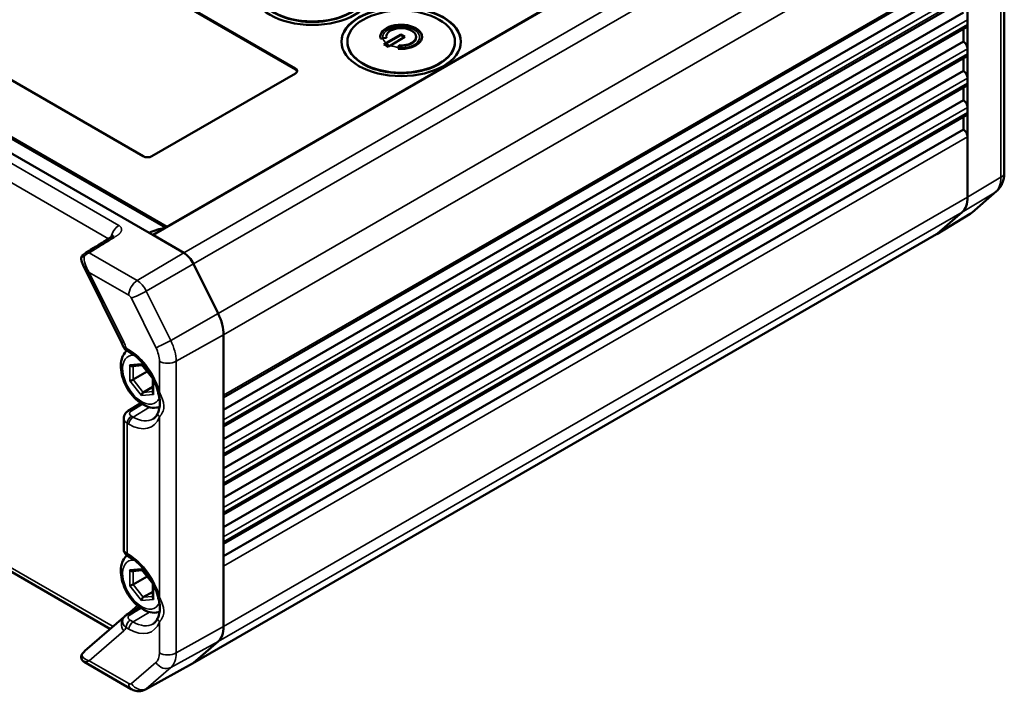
# Model space of a CAD drawing. Header units: millimetres. Extents: x 10 to 634, y 10 to 422.
# Tile 84 of 97: x 365 to 447, y 309 to 365. Entities that reach past the tile are written whole.
import ezdxf

# ---------------------------------------------------------------- set-up
doc = ezdxf.new("R2010")
doc.units = ezdxf.units.MM
doc.header["$LTSCALE"] = 2
doc.layers.add('Visible (ANSI)', color=7, linetype='Continuous', lineweight=50)
doc.layers.add('Visible Narrow (ANSI)', color=7, linetype='Continuous', lineweight=35)

msp = doc.modelspace()

# ---------------------------------------------------------------- linework, layer by layer
at = {"layer": 'Visible (ANSI)'}
for p, q in [((375.647, 347.403), (437.831, 383.305)), ((446.871, 352.626), (446.871, 377.035)), ((362.836, 375.62), (387.585, 361.332)), ((387.585, 361.25), (362.836, 375.539)), ((443.8, 350.556), (443.8, 374.965)), ((338.299, 368.966), (375.352, 347.574)), ((339.714, 369.497), (376.813, 348.077)), ((339.714, 369.374), (376.707, 348.016)), ((381.574, 333.81), (443.696, 369.676)), ((374.857, 353.983), (350.108, 368.272)), ((381.574, 332.754), (443.446, 368.476)), ((381.574, 331.36), (443.696, 367.227)), ((381.574, 330.305), (443.446, 366.027)), ((443.8, 365.006), (443.8, 365.414)), ((381.574, 328.911), (443.696, 364.777)), ((395.171, 363.466), (396.388, 364.169)), ((395.171, 363.425), (396.388, 364.128)), ((396.388, 364.169), (396.388, 364.128)), ((396.388, 364.169), (396.742, 363.965)), ((396.388, 364.128), (396.706, 363.944)), ((443.446, 364.633), (443.446, 363.577)), ((381.574, 327.855), (443.446, 363.577)), ((391.923, 363.536), (391.923, 363.577)), ((395.186, 363.885), (394.897, 363.861)), ((395.173, 363.944), (395.173, 363.985)), ((395.524, 363.262), (396.742, 363.965)), ((396.204, 363.104), (396.246, 363.271)), ((396.204, 363.063), (396.246, 363.23)), ((396.246, 363.271), (396.246, 363.23)), ((397.673, 363.944), (397.673, 363.985)), ((400.923, 363.536), (400.923, 363.577)), ((443.8, 362.556), (443.8, 362.965)), ((381.574, 326.461), (443.696, 362.328)), ((443.446, 362.183), (443.446, 361.128)), ((387.585, 360.923), (375.564, 353.983)), ((443.446, 361.128), (381.574, 325.406)), ((443.8, 360.515), (443.8, 360.107)), ((443.696, 359.878), (381.574, 324.012)), ((443.446, 359.734), (443.446, 358.678)), ((443.446, 358.678), (381.574, 322.956)), ((443.696, 357.429), (381.574, 321.562)), ((443.8, 358.066), (443.8, 357.657)), ((443.446, 357.284), (443.446, 356.229)), ((443.446, 356.229), (381.574, 320.507)), ((443.8, 350.556), (443.8, 355.616)), ((444.182, 349.287), (446.227, 351.058)), ((441.29, 347.523), (443.335, 349.294)), ((441.29, 347.523), (443.335, 349.294)), ((444.026, 349.173), (441.221, 347.473)), ((375.352, 347.574), (378.236, 345.908)), ((378.236, 345.908), (375.705, 347.37)), ((378.986, 311.541), (441.211, 347.467)), ((369.82, 344.882), (373.027, 338.402)), ((381.109, 340.838), (379.064, 344.971)), ((379.064, 344.971), (381.109, 340.838)), ((381.574, 333.979), (381.574, 339.039)), ((381.574, 339.039), (381.574, 314.63)), ((373.518, 337.702), (373.758, 337.563)), ((373.942, 336.416), (374.768, 336.49)), ((374.743, 336.521), (375.658, 335.383)), ((373.999, 335.291), (375.183, 335.974)), ((375.655, 335.386), (375.655, 334.191)), ((374.857, 334.224), (375.655, 334.685)), ((372.104, 314.424), (338.976, 333.55)), ((373.595, 332.678), (374.646, 333.328)), ((376.571, 333.181), (376.571, 333.181)), ((373.218, 332.048), (373.218, 321.135)), ((381.574, 331.53), (381.574, 331.938)), ((381.574, 329.08), (381.574, 329.488)), ((381.574, 326.631), (381.574, 327.039)), ((381.574, 324.589), (381.574, 324.181)), ((381.574, 322.14), (381.574, 321.732)), ((373.614, 320.5), (373.758, 320.417)), ((381.574, 314.63), (381.574, 319.69)), ((373.942, 319.27), (374.768, 319.344)), ((373.999, 318.144), (375.183, 318.827)), ((374.743, 319.375), (375.658, 318.237)), ((375.655, 318.239), (375.655, 317.045)), ((374.857, 317.078), (375.655, 317.539)), ((376.571, 316.035), (376.571, 316.035)), ((373.24, 315.409), (369.979, 312.584)), ((379.064, 311.597), (381.109, 313.368)), ((381.109, 313.368), (379.064, 311.597)), ((369.979, 312.584), (369.979, 312.584)), ((369.912, 311.671), (373.847, 309.399)), ((375.028, 309.367), (378.977, 311.536))]:
    msp.add_line(p, q, dxfattribs=at)
for centre, start, end in [((370.06, 345.422), 136.49549, 186.00738), ((370.058, 312.075), 146.72615, 194.55702)]:
    msp.add_arc(centre, 0.4, start, end, dxfattribs=at)
for centre, major_axis in [((388.999, 367.864), (5, 0)), ((388.999, 367.864), (-4.5, 0)), ((396.423, 363.577), (5, 0)), ((396.423, 363.577), (-4.5, 0))]:
    msp.add_ellipse(centre, major_axis=major_axis, ratio=0.57735, dxfattribs=at)
for centre, major_axis, ratio, start_param, end_param in [((388.999, 367.823), (-4.5, 0), 0.57735, 0, 3.141593), ((396.423, 363.536), (5, 0), 0.57735, 0.007071, 3.134522), ((396.423, 363.983), (1.75, 0), 0.57735, 4.569796, 9.564404), ((396.423, 363.942), (1.75, 0), 0.57735, 0.02021, 3.121383), ((443.446, 365.21), (0.25, -0.433), 0.57735, 0, 0.785398), ((396.423, 363.985), (1.25, 0), 0.57735, 4.569796, 9.564404), ((396.423, 363.536), (-4.5, 0), 0.57735, 0, 3.141593), ((394.897, 356.513), (8.745, 2.129), 0.80855, 1.37646, 1.399577), ((395.171, 355.964), (4.594, 7.958), 0.577348, 0.785373, 0.81568), ((395.171, 355.964), (4.569, 7.913), 0.577348, 0.78536, 0.810501), ((396.423, 363.944), (-1.25, 0), 0.57735, 0, 0.083579), ((395.524, 355.759), (-4.594, -7.958), 0.577352, 3.926962, 3.957269), ((396.423, 363.944), (1.25, 0), 0.57735, 4.569796, 6.283185), ((443.446, 363.169), (0.25, -0.433), 0.57735, 0.785398, 2.356194), ((396.204, 355.756), (0.743, 8.969), 0.116033, 0.620297, 0.643414), ((396.204, 355.756), (0.739, 8.919), 0.116033, 0.620281, 0.635924), ((443.446, 362.761), (0.25, -0.433), 0.57735, 0, 0.785398), ((387.231, 361.128), (0.5, 0), 0.57735, 5.497787, 7.068583), ((387.231, 361.046), (0.5, 0), 0.57735, 0.141897, 0.785398), ((443.446, 360.719), (0.25, -0.433), 0.57735, 0.785398, 2.356194), ((443.446, 360.311), (0.25, -0.433), 0.57735, 0, 0.785398), ((443.446, 358.27), (0.25, -0.433), 0.57735, 0.785398, 2.356194), ((443.446, 357.862), (0.25, -0.433), 0.57735, 0, 0.785398), ((443.446, 355.82), (0.25, -0.433), 0.57735, 0.785398, 2.356194), ((375.21, 354.187), (-0.5, 0), 0.57735, 0.785398, 2.356194), ((441.678, 351.781), (1.5, -2.598), 0.57735, 0.110657, 0.785398), ((441.678, 351.781), (1.5, -2.598), 0.57735, 0.110657, 0.785398), ((375.045, 342.511), (-3, -5.196), 0.57735, 3.544826, 3.854665), ((440.461, 348.766), (0.75, -1.299), 0.57735, 0, 0.110657), ((440.461, 348.766), (0.75, -1.299), 0.57735, 0, 0.110657), ((378.236, 344.684), (-0.75, 1.299), 0.57735, 4.601732, 5.497787), ((378.236, 344.684), (0.75, -1.299), 0.57735, 1.460139, 2.356194), ((379.453, 340.264), (-1.5, 2.598), 0.57735, 3.926991, 4.601732), ((379.453, 340.264), (-1.5, 2.598), 0.57735, 3.926991, 4.601732), ((373.858, 336.61), (-0.169, 0.154), 0.697897, 1.353524, 2.573449), ((374.857, 336.699), (0.085, 0.2), 0.565745, 2.215667, 2.847586), ((373.858, 335.278), (0.199, 0.07), 0.218384, 3.850247, 5.421055), ((375.855, 335.456), (-0.199, -0.07), 0.218388, 0.076743, 0.364618), ((374.857, 334.035), (-0.085, -0.2), 0.565736, 3.786465, 5.357273), ((375.855, 334.125), (-0.169, 0.154), 0.697902, 0.568151, 1.353554), ((373.858, 319.463), (-0.169, 0.154), 0.697897, 1.353524, 2.573449), ((374.857, 319.552), (0.085, 0.2), 0.565745, 2.215667, 2.847586), ((373.858, 318.131), (0.199, 0.07), 0.218384, 3.850247, 5.421055), ((375.855, 318.31), (-0.199, -0.07), 0.218388, 0.076743, 0.364618), ((374.857, 316.889), (-0.085, -0.2), 0.565736, 3.786465, 5.357273), ((375.855, 316.978), (-0.169, 0.154), 0.697902, 0.568151, 1.353554), ((379.453, 315.855), (1.5, -2.598), 0.57735, 0.110657, 0.785398), ((379.453, 315.855), (1.5, -2.598), 0.57735, 0.110657, 0.785398), ((370.058, 312.075), (-0.334, 0.22), 0.068831, 6.28318, 6.283219), ((370.058, 312.075), (-0.387, -0.101), 0.962614, 0, 0.00028), ((378.236, 312.84), (0.75, -1.299), 0.57735, 6.270842, 6.393843), ((378.236, 312.84), (0.75, -1.299), 0.57735, 6.270842, 6.393843)]:
    msp.add_ellipse(centre, major_axis=major_axis, ratio=ratio, start_param=start_param, end_param=end_param, dxfattribs=at)
for points, knots in [([(395.327, 363.145), (395.268, 363.18), (395.209, 363.214), (395.151, 363.247), (395.092, 363.281), (395.033, 363.315), (394.974, 363.349)], [5.81094669, 5.81094669, 5.81094669, 5.81094669, 5.8357031, 5.8357031, 5.8357031, 5.8604595, 5.8604595, 5.8604595, 5.8604595]), ([(446.871, 352.626), (446.871, 352.516), (446.865, 352.406), (446.837, 352.186), (446.816, 352.075), (446.755, 351.857), (446.716, 351.748), (446.615, 351.535), (446.554, 351.431), (446.408, 351.234), (446.323, 351.141), (446.227, 351.058)], [0, 0, 0, 0, 0.1349482, 0.1349482, 0.2698964, 0.2698964, 0.4048446, 0.4048446, 0.5397928, 0.5397928, 0.6747409, 0.6747409, 0.6747409, 0.6747409]), ([(444.026, 349.173), (444.037, 349.18), (444.048, 349.187), (444.07, 349.201), (444.08, 349.208), (444.102, 349.223), (444.112, 349.231), (444.132, 349.246), (444.143, 349.254), (444.163, 349.27), (444.172, 349.278), (444.182, 349.287)], [5.51013005, 5.51013005, 5.51013005, 5.51013005, 5.52979291, 5.52979291, 5.54945578, 5.54945578, 5.56911864, 5.56911864, 5.5887815, 5.5887815, 5.60844436, 5.60844436, 5.60844436, 5.60844436]), ([(372.162, 347.218), (372.199, 347.241), (372.231, 347.262), (372.287, 347.303), (372.31, 347.323), (372.326, 347.339), (372.328, 347.341), (372.328, 347.341)], [0, 0, 0, 0, 0.0169362, 0.0169362, 0.03637117, 0.03637117, 0.04434344, 0.04434344, 0.04434344, 0.04434344]), ([(373.486, 337.721), (373.42, 337.662), (373.36, 337.596), (373.192, 337.372), (373.11, 337.197), (372.994, 336.789), (372.97, 336.551), (372.99, 336.038), (373.039, 335.761), (373.204, 335.212), (373.318, 334.94), (373.6, 334.424), (373.766, 334.181), (374.138, 333.742), (374.344, 333.547), (374.783, 333.225), (375.018, 333.099), (375.49, 332.947), (375.728, 332.917), (376.048, 332.958), (376.133, 332.977), (376.214, 333.005)], [5.616501, 5.616501, 5.616501, 5.616501, 5.740087, 5.740087, 6.006838, 6.006838, 6.328208, 6.328208, 6.678825, 6.678825, 7.027611, 7.027611, 7.373316, 7.373316, 7.720977, 7.720977, 8.072444, 8.072444, 8.403157, 8.403157, 8.522816, 8.522816, 8.522816, 8.522816]), ([(373.518, 337.702), (373.42, 337.758), (373.332, 337.831), (373.207, 337.985), (373.162, 338.063), (373.134, 338.146)], [0, 0, 0, 0, 0.03615309, 0.03615309, 0.06457827, 0.06457827, 0.06457827, 0.06457827]), ([(376.072, 334.315), (376.006, 334.573), (375.914, 334.838), (375.689, 335.362), (375.554, 335.621), (375.251, 336.116), (375.082, 336.351), (374.724, 336.781), (374.533, 336.976), (374.146, 337.312), (373.949, 337.453), (373.758, 337.563)], [3.47953, 3.47953, 3.47953, 3.47953, 3.726102, 3.726102, 3.972674, 3.972674, 4.219245, 4.219245, 4.465817, 4.465817, 4.712389, 4.712389, 4.712389, 4.712389]), ([(376.087, 332.545), (376.166, 332.759), (376.236, 333.019), (376.246, 333.423), (376.235, 333.562), (376.18, 333.897), (376.128, 334.101), (376.072, 334.315)], [0, 0, 0, 0, 0.1091513, 0.1091513, 0.1633438, 0.1633438, 0.2341105, 0.2341105, 0.2341105, 0.2341105]), ([(373.218, 332.048), (373.218, 332.125), (373.231, 332.202), (373.282, 332.347), (373.32, 332.415), (373.416, 332.54), (373.477, 332.597), (373.561, 332.656), (373.578, 332.668), (373.595, 332.678)], [0, 0, 0, 0, 0.02446629, 0.02446629, 0.04877707, 0.04877707, 0.07502297, 0.07502297, 0.08149024, 0.08149024, 0.08149024, 0.08149024]), ([(375.682, 332.01), (375.716, 332.031), (375.747, 332.053), (375.809, 332.105), (375.838, 332.133), (375.895, 332.196), (375.923, 332.231), (375.975, 332.309), (376, 332.351), (376.046, 332.442), (376.068, 332.492), (376.087, 332.545)], [2.3685374, 2.3685374, 2.3685374, 2.3685374, 2.4555609, 2.4555609, 2.5425845, 2.5425845, 2.629608, 2.629608, 2.7166315, 2.7166315, 2.8036551, 2.8036551, 2.8036551, 2.8036551]), ([(373.494, 320.582), (373.425, 320.521), (373.362, 320.452), (373.192, 320.226), (373.11, 320.051), (372.994, 319.643), (372.97, 319.404), (372.99, 318.891), (373.039, 318.615), (373.204, 318.066), (373.318, 317.793), (373.6, 317.278), (373.766, 317.034), (374.138, 316.596), (374.344, 316.4), (374.783, 316.079), (375.018, 315.953), (375.49, 315.801), (375.728, 315.77), (376.048, 315.812), (376.133, 315.831), (376.214, 315.858)], [5.611336, 5.611336, 5.611336, 5.611336, 5.740087, 5.740087, 6.006838, 6.006838, 6.328208, 6.328208, 6.678825, 6.678825, 7.027611, 7.027611, 7.373316, 7.373316, 7.720977, 7.720977, 8.072444, 8.072444, 8.403157, 8.403157, 8.522816, 8.522816, 8.522816, 8.522816]), ([(373.614, 320.5), (373.524, 320.552), (373.441, 320.619), (373.316, 320.774), (373.269, 320.861), (373.226, 321.013), (373.218, 321.074), (373.218, 321.135)], [0, 0, 0, 0, 0.0331459, 0.0331459, 0.06389181, 0.06389181, 0.08325965, 0.08325965, 0.08325965, 0.08325965]), ([(376.072, 317.168), (376.006, 317.426), (375.914, 317.691), (375.689, 318.216), (375.554, 318.475), (375.251, 318.969), (375.082, 319.204), (374.724, 319.634), (374.533, 319.829), (374.146, 320.165), (373.949, 320.306), (373.758, 320.417)], [3.47953, 3.47953, 3.47953, 3.47953, 3.726102, 3.726102, 3.972674, 3.972674, 4.219245, 4.219245, 4.465817, 4.465817, 4.712389, 4.712389, 4.712389, 4.712389]), ([(376.087, 315.399), (376.166, 315.613), (376.236, 315.873), (376.246, 316.277), (376.235, 316.416), (376.18, 316.751), (376.128, 316.954), (376.072, 317.168)], [0, 0, 0, 0, 0.1091513, 0.1091513, 0.1633438, 0.1633438, 0.2341105, 0.2341105, 0.2341105, 0.2341105]), ([(373.217, 315.376), (373.264, 315.445), (373.323, 315.507), (373.414, 315.576), (373.439, 315.593), (373.465, 315.609)], [0, 0, 0, 0, 0.02652551, 0.02652551, 0.03615169, 0.03615169, 0.03615169, 0.03615169]), ([(375.682, 314.864), (375.716, 314.884), (375.747, 314.907), (375.809, 314.958), (375.838, 314.987), (375.895, 315.05), (375.923, 315.085), (375.975, 315.162), (376, 315.204), (376.046, 315.296), (376.068, 315.345), (376.087, 315.399)], [2.3685374, 2.3685374, 2.3685374, 2.3685374, 2.4555609, 2.4555609, 2.5425845, 2.5425845, 2.629608, 2.629608, 2.7166315, 2.7166315, 2.8036551, 2.8036551, 2.8036551, 2.8036551]), ([(369.912, 311.671), (369.884, 311.687), (369.855, 311.707), (369.804, 311.75), (369.78, 311.774), (369.725, 311.843), (369.696, 311.895), (369.676, 311.959), (369.673, 311.967), (369.671, 311.974)], [0, 0, 0, 0, 0.01367476, 0.01367476, 0.02557096, 0.02557096, 0.04477869, 0.04477869, 0.04740191, 0.04740191, 0.04740191, 0.04740191]), ([(375.028, 309.367), (374.939, 309.319), (374.844, 309.282), (374.656, 309.236), (374.563, 309.226), (374.387, 309.226), (374.305, 309.236), (374.154, 309.267), (374.085, 309.289), (373.958, 309.34), (373.9, 309.368), (373.847, 309.399)], [3.9393337, 3.9393337, 3.9393337, 3.9393337, 4.0939448, 4.0939448, 4.2485558, 4.2485558, 4.4031669, 4.4031669, 4.5577779, 4.5577779, 4.712389, 4.712389, 4.712389, 4.712389])]:
    msp.add_open_spline(points, degree=3, knots=knots, dxfattribs=at)
for points in [[(370.967, 346.475), (371.365, 346.723), (371.763, 346.97), (372.162, 347.218)], [(369.935, 345.831), (370.278, 346.046), (370.622, 346.261), (370.967, 346.475)], [(369.82, 344.882), (369.742, 345.039), (369.68, 345.206), (369.662, 345.38)], [(369.77, 345.697), (369.818, 345.749), (369.875, 345.794), (369.935, 345.831)], [(373.134, 338.146), (373.105, 338.23), (373.069, 338.317), (373.027, 338.402)], [(373.218, 332.048), (373.218, 332.048), (373.218, 332.048), (373.218, 332.048)], [(373.218, 321.135), (373.218, 321.135), (373.218, 321.135), (373.218, 321.135)], [(373.465, 315.609), (373.822, 315.827), (374.178, 316.044), (374.534, 316.262)], [(373.217, 315.376), (373.217, 315.376), (373.217, 315.376), (373.217, 315.376)], [(369.724, 312.295), (369.795, 312.402), (369.882, 312.5), (369.979, 312.584)]]:
    msp.add_open_spline(points, degree=3, dxfattribs=at)
at = {"layer": 'Visible Narrow (ANSI)'}
for p, q in [((375.705, 347.37), (437.931, 383.295)), ((378.236, 345.908), (440.461, 381.834)), ((379.064, 344.971), (441.29, 380.896)), ((381.109, 340.838), (443.335, 376.764)), ((446.591, 352.225), (446.591, 376.634)), ((381.574, 339.039), (443.8, 374.965)), ((381.574, 333.979), (443.8, 369.905)), ((372.817, 348.192), (339.395, 367.488)), ((381.574, 331.938), (443.8, 367.864)), ((381.574, 331.53), (443.8, 367.455)), ((371.94, 347.08), (338.7, 366.271)), ((381.574, 329.488), (443.8, 365.414)), ((381.574, 329.08), (443.8, 365.006)), ((381.574, 327.039), (443.8, 362.965)), ((381.574, 326.631), (443.8, 362.556)), ((387.585, 361.332), (387.585, 361.25)), ((443.8, 360.515), (381.574, 324.589)), ((443.8, 360.107), (381.574, 324.181)), ((443.8, 358.066), (381.574, 322.14)), ((443.8, 357.657), (381.574, 321.732)), ((443.8, 355.616), (381.574, 319.69)), ((443.8, 350.556), (446.591, 352.225)), ((446.137, 350.992), (443.335, 349.294)), ((444.092, 349.221), (446.137, 350.992)), ((381.574, 314.63), (443.8, 350.556)), ((381.109, 313.368), (443.335, 349.294)), ((444.092, 349.221), (441.29, 347.523)), ((379.064, 311.597), (441.29, 347.523)), ((374.335, 343.577), (370.324, 345.893)), ((378.236, 345.908), (374.335, 343.577)), ((370.329, 344.271), (373.216, 338.437)), ((373.64, 342.36), (370.329, 344.271)), ((379.064, 344.971), (375.11, 342.7)), ((377.155, 338.567), (375.11, 342.7)), ((375.908, 337.975), (373.863, 342.107)), ((377.155, 338.567), (381.109, 340.838)), ((381.574, 339.039), (377.605, 336.826)), ((373.414, 337.931), (373.655, 337.792)), ((376.203, 334.236), (376.203, 336.833)), ((377.605, 312.417), (377.605, 336.826)), ((373.717, 336.528), (374.715, 336.617)), ((373.717, 335.196), (373.717, 336.528)), ((373.999, 335.291), (373.999, 336.421)), ((374.715, 336.617), (375.608, 335.507)), ((374.715, 333.954), (373.717, 335.196)), ((374.857, 334.224), (373.999, 335.291)), ((375.714, 335.294), (375.714, 334.043)), ((372.338, 314.627), (338.479, 334.175)), ((375.714, 334.043), (374.715, 333.954)), ((375.655, 334.295), (374.857, 334.224)), ((373.852, 332.658), (374.789, 333.237)), ((374.002, 332.163), (375.381, 332.987)), ((374.002, 332.163), (373.858, 332.246)), ((376.203, 317.089), (376.203, 332.168)), ((373.655, 331.554), (373.51, 331.637)), ((373.51, 331.637), (373.51, 320.729)), ((373.51, 320.729), (373.655, 320.646)), ((373.717, 319.381), (374.715, 319.471)), ((373.717, 318.05), (373.717, 319.381)), ((373.999, 318.144), (373.999, 319.275)), ((374.715, 319.471), (375.608, 318.36)), ((374.715, 316.807), (373.717, 318.05)), ((374.857, 317.078), (373.999, 318.144)), ((375.714, 318.147), (375.714, 316.897)), ((375.655, 317.149), (374.857, 317.078)), ((374.378, 316.386), (373.521, 315.643)), ((375.714, 316.897), (374.715, 316.807)), ((374.002, 315.016), (375.381, 315.84)), ((374.002, 315.016), (373.762, 315.155)), ((376.203, 312.424), (376.203, 315.021)), ((381.574, 314.63), (377.605, 312.417)), ((373.216, 314.269), (370.329, 311.768)), ((373.655, 314.408), (373.414, 314.547)), ((377.155, 311.196), (381.109, 313.368)), ((370.329, 311.768), (373.64, 309.857)), ((373.863, 309.852), (375.908, 311.623)), ((375.11, 309.424), (379.064, 311.597)), ((375.11, 309.424), (377.155, 311.196))]:
    msp.add_line(p, q, dxfattribs=at)
for centre, major_axis, ratio, start_param, end_param in [((396.423, 363.944), (1.542, 0), 0.57735, 5.497787, 8.63938), ((396.409, 363.948), (-1.527, -0.006), 0.579376, 5.491637, 6.376138), ((396.423, 363.985), (-1.542, 0), 0.57735, 0.139626, 0.622548), ((396.423, 363.985), (1.542, 0), 0.57735, 4.089841, 4.569796), ((445.871, 352.626), (1, 0), 0.57735, 5.51524, 6.283185), ((444.519, 353.421), (1.465, -2.537), 0.57735, 0.110657, 0.785398), ((445.572, 351.814), (0.655, -0.756), 0.811503, 6.145716, 6.283185), ((443.302, 350.406), (0.715, -1.238), 0.57735, 0.012343, 0.110657), ((443.527, 350.043), (0.655, -0.756), 0.811503, 6.145716, 6.283185), ((372.83, 347.382), (0.5, 0.866), 0.57735, 0.802851, 2.082839), ((882.372, 63.716), (-708.053, -10.798), 0.587338, 5.507507, 5.509941), ((371.231, 346.051), (-0.264, 0.424), 0.579208, 5.478659, 6.283186), ((370.06, 345.422), (-0.398, -0.042), 0.562324, 5.016785, 6.283159), ((370.06, 345.422), (-0.29, 0.275), 0.150738, 5.359185, 6.283208), ((371.037, 344.679), (-0.914, 1.307), 0.510813, 0.480493, 1.526377), ((371.036, 344.68), (-1.248, 0.786), 0.50662, 0.691642, 1.310164), ((374.347, 342.768), (0.5, 0.866), 0.57735, 0.802851, 2.356194), ((374.335, 342.431), (-0.702, 1.216), 0.57735, 4.601732, 5.497787), ((374.57, 342.516), (0.896, 0.444), 0.090167, 3.759967, 5.31331), ((373.64, 342.03), (-0.202, 0.35), 0.57735, 4.601732, 5.497787), ((376.615, 338.383), (0.896, 0.444), 0.090167, 3.759967, 5.31331), ((375.551, 338.012), (-1.452, 2.515), 0.57735, 3.926991, 4.601732), ((373.923, 338.846), (-0.896, -0.444), 0.090167, 0, 0.618375), ((372.631, 338.12), (0.635, -1.314), 0.456028, 1.213335, 1.592403), ((373.768, 338.135), (-0.25, -0.433), 0.57735, 5.497795, 6.283185), ((373.655, 334.673), (1.91, -3.308), 0.57735, 1.123336, 2.356194), ((374.008, 337.996), (-0.25, -0.433), 0.57735, 5.497787, 6.283185), ((374.857, 337.611), (-0.952, 1.649), 0.57735, 3.926991, 4.601732), ((374.715, 335.285), (-1.125, 1.949), 0.57735, 5.892717, 9.843426), ((376.91, 337.242), (1, 0), 0.57735, 3.926991, 5.480334), ((376.556, 334.44), (-0.484, -0.125), 0.35328, 0, 0.665109), ((374.715, 335.285), (-1.125, 1.949), 0.57735, 3.752395, 3.752421), ((373.858, 332.253), (-0.263, 0.425), 0.577174, 5.480491, 6.283202), ((375.069, 335.49), (1.375, -2.382), 0.57735, 0.096135, 0.096149), ((373.864, 331.841), (0.25, 0.433), 0.57735, 0.802851, 2.356194), ((373.655, 334.673), (1.91, -3.308), 0.57735, 5.497787, 6.730646), ((374.008, 331.758), (0.25, 0.433), 0.57735, 0.802851, 2.356194), ((374.002, 334.874), (1.66, -2.875), 0.57735, 5.497787, 6.295528), ((376.556, 332.372), (-0.469, 0.173), 0.736111, 6.283174, 7.304859), ((373.864, 320.933), (-0.25, -0.433), 0.57735, 5.497787, 6.283185), ((373.655, 317.527), (1.91, -3.308), 0.57735, 1.123336, 2.356194), ((374.008, 320.85), (-0.25, -0.433), 0.57735, 5.497787, 6.283185), ((374.715, 318.139), (-1.125, 1.949), 0.57735, 5.892717, 9.843426), ((376.556, 317.294), (-0.484, -0.125), 0.35328, 0, 0.665109), ((374.715, 318.139), (-1.125, 1.949), 0.57735, 3.752395, 3.752421), ((373.726, 315.183), (-0.261, 0.427), 0.573466, 5.483782, 6.283158), ((-4611.672, 3051.359), (6974.38, 192.236), 0.579196, 5.492655, 5.49285), ((375.069, 318.343), (1.375, -2.382), 0.57735, 0.096135, 0.096149), ((373.029, 315.047), (1.09, 0.525), 0.0924, 3.909738, 3.969598), ((371.926, 314.363), (0.333, -0.373), 0.845917, 1.415948, 1.452401), ((373.923, 314.677), (-0.655, 0.756), 0.811503, 0.054217, 1.415874), ((373.768, 314.751), (0.25, 0.433), 0.577347, 0.802848, 2.356181), ((373.655, 317.527), (1.91, -3.308), 0.57735, 5.497787, 6.730646), ((374.008, 314.612), (0.25, 0.433), 0.57735, 0.802851, 2.356194), ((374.002, 317.727), (1.66, -2.875), 0.57735, 5.497787, 6.295528), ((376.556, 315.225), (-0.469, 0.173), 0.736111, 6.283174, 7.304859), ((372.631, 315.262), (-0.392, 1.106), 0.704548, 3.410225, 3.789495), ((370.058, 312.075), (-0.387, -0.101), 0.962614, 5.443132, 6.283185), ((371.035, 312.177), (1.309, -0.091), 0.405324, 3.107131, 4.171011), ((370.058, 312.075), (-0.334, 0.22), 0.068831, 0.000033, 0.203598), ((374.857, 313.201), (0.952, -1.649), 0.57735, 0.110657, 0.785398), ((376.91, 312.832), (1, 0), 0.57735, 3.926991, 5.480334), ((375.551, 313.602), (1.452, -2.515), 0.57735, 0.110657, 0.785398), ((371.035, 312.176), (1.129, 0.499), 0.093965, 3.210141, 3.995827), ((376.615, 312.031), (0.655, -0.756), 0.811503, 4.557467, 6.11081), ((373.64, 310.187), (0.202, -0.35), 0.57735, 5.497787, 6.393843), ((374.347, 310.265), (-0.5, -0.866), 0.57735, 5.497787, 6.283185), ((374.57, 310.26), (0.655, -0.756), 0.811503, 4.557467, 6.11081), ((374.335, 310.588), (0.702, -1.216), 0.57735, 6.270842, 6.393843)]:
    msp.add_ellipse(centre, major_axis=major_axis, ratio=ratio, start_param=start_param, end_param=end_param, dxfattribs=at)
for points, knots in [([(395.171, 363.425), (395.195, 363.406), (395.247, 363.368), (395.332, 363.314), (395.412, 363.272), (395.464, 363.247), (395.484, 363.239)], [0, 0, 0, 0, 0.25, 0.5, 0.75, 0.8998038, 0.8998038, 0.8998038, 0.8998038]), ([(396.204, 363.063), (396.247, 363.06), (396.29, 363.057), (396.334, 363.056), (396.377, 363.054), (396.42, 363.054), (396.464, 363.055), (396.507, 363.055), (396.55, 363.057), (396.594, 363.06), (396.637, 363.062), (396.68, 363.066), (396.722, 363.071), (396.765, 363.076), (396.807, 363.082), (396.848, 363.089), (396.89, 363.096), (396.931, 363.104), (396.972, 363.112), (397.012, 363.121), (397.052, 363.131), (397.091, 363.142), (397.13, 363.153), (397.169, 363.165), (397.206, 363.177), (397.243, 363.19), (397.28, 363.204), (397.315, 363.218), (397.351, 363.233), (397.385, 363.248), (397.418, 363.264), (397.451, 363.28), (397.483, 363.297), (397.514, 363.315)], [0, 0, 0, 0, 0.090909, 0.090909, 0.090909, 0.181818, 0.181818, 0.181818, 0.272727, 0.272727, 0.272727, 0.363636, 0.363636, 0.363636, 0.454545, 0.454545, 0.454545, 0.545455, 0.545455, 0.545455, 0.636364, 0.636364, 0.636364, 0.727273, 0.727273, 0.727273, 0.818182, 0.818182, 0.818182, 0.909091, 0.909091, 0.909091, 1, 1, 1, 1]), ([(372.162, 347.218), (372.175, 347.226), (372.189, 347.232), (372.203, 347.236), (372.234, 347.245), (372.268, 347.247), (372.305, 347.24), (372.342, 347.233), (372.38, 347.219), (372.419, 347.197)], [0.5040123, 0.5040123, 0.5040123, 0.5040123, 0.6, 0.6, 0.6, 0.8, 0.8, 0.8, 1, 1, 1, 1]), ([(369.935, 345.831), (369.95, 345.841), (369.967, 345.85), (369.984, 345.858), (370.03, 345.879), (370.083, 345.894), (370.14, 345.9), (370.198, 345.907), (370.26, 345.904), (370.324, 345.893)], [0.4082164, 0.4082164, 0.4082164, 0.4082164, 0.5, 0.5, 0.5, 0.75, 0.75, 0.75, 1, 1, 1, 1]), ([(371.225, 346.455), (371.076, 346.362), (370.926, 346.269), (370.776, 346.175), (370.625, 346.082), (370.475, 345.988), (370.324, 345.893)], [0, 0, 0, 0, 0.5, 0.5, 0.5, 1, 1, 1, 1]), ([(373.134, 338.146), (373.135, 338.143), (373.136, 338.14), (373.137, 338.137), (373.138, 338.134), (373.139, 338.132), (373.141, 338.129), (373.151, 338.106), (373.167, 338.084), (373.187, 338.063), (373.21, 338.04), (373.239, 338.017), (373.276, 337.995), (373.313, 337.973), (373.359, 337.951), (373.414, 337.931)], [0.5548094, 0.5548094, 0.5548094, 0.5548094, 0.5714286, 0.5714286, 0.5714286, 0.5849996, 0.5849996, 0.5849996, 0.7142857, 0.7142857, 0.7142857, 0.8571429, 0.8571429, 0.8571429, 0.9999998, 0.9999998, 0.9999998, 0.9999998]), ([(376.203, 334.236), (376.22, 334.197), (376.239, 334.157), (376.258, 334.115), (376.277, 334.073), (376.296, 334.03), (376.316, 333.986), (376.336, 333.941), (376.357, 333.895), (376.377, 333.848), (376.398, 333.8), (376.418, 333.751), (376.438, 333.7), (376.457, 333.649), (376.476, 333.597), (376.494, 333.542), (376.511, 333.488), (376.527, 333.431), (376.54, 333.372), (376.554, 333.313), (376.564, 333.252), (376.57, 333.188), (376.576, 333.125), (376.578, 333.059), (376.574, 332.99), (376.57, 332.922), (376.559, 332.851), (376.541, 332.778), (376.523, 332.705), (376.497, 332.63), (376.463, 332.556), (376.429, 332.481), (376.388, 332.409), (376.343, 332.343), (376.299, 332.278), (376.251, 332.219), (376.203, 332.168)], [0, 0, 0, 0, 0.083333, 0.083333, 0.083333, 0.166667, 0.166667, 0.166667, 0.25, 0.25, 0.25, 0.333333, 0.333333, 0.333333, 0.416667, 0.416667, 0.416667, 0.5, 0.5, 0.5, 0.583333, 0.583333, 0.583333, 0.666667, 0.666667, 0.666667, 0.75, 0.75, 0.75, 0.833333, 0.833333, 0.833333, 0.916667, 0.916667, 0.916667, 1, 1, 1, 1]), ([(373.51, 331.637), (373.442, 331.677), (373.385, 331.721), (373.34, 331.769), (373.295, 331.817), (373.262, 331.869), (373.242, 331.92), (373.225, 331.963), (373.218, 332.007), (373.218, 332.048)], [0, 0, 0, 0, 0.1666667, 0.1666667, 0.1666667, 0.3333333, 0.3333333, 0.3333333, 0.4726716, 0.4726716, 0.4726716, 0.4726716]), ([(373.858, 332.246), (373.823, 332.266), (373.795, 332.288), (373.772, 332.312), (373.75, 332.336), (373.734, 332.362), (373.724, 332.388), (373.714, 332.414), (373.71, 332.44), (373.712, 332.464), (373.713, 332.489), (373.72, 332.511), (373.73, 332.532), (373.741, 332.554), (373.755, 332.575), (373.774, 332.596), (373.794, 332.617), (373.819, 332.638), (373.852, 332.658)], [0, 0, 0, 0, 0.166667, 0.166667, 0.166667, 0.333333, 0.333333, 0.333333, 0.5, 0.5, 0.5, 0.666667, 0.666667, 0.666667, 0.833333, 0.833333, 0.833333, 1, 1, 1, 1]), ([(373.218, 321.135), (373.218, 321.122), (373.218, 321.109), (373.22, 321.097), (373.225, 321.05), (373.24, 321.007), (373.262, 320.966), (373.284, 320.925), (373.313, 320.886), (373.354, 320.846), (373.394, 320.806), (373.447, 320.766), (373.51, 320.729)], [0.4557966, 0.4557966, 0.4557966, 0.4557966, 0.5, 0.5, 0.5, 0.6666667, 0.6666667, 0.6666667, 0.8333333, 0.8333333, 0.8333333, 1, 1, 1, 1]), ([(376.203, 317.089), (376.22, 317.051), (376.239, 317.01), (376.258, 316.969), (376.277, 316.927), (376.296, 316.884), (376.316, 316.839), (376.336, 316.795), (376.357, 316.749), (376.377, 316.701), (376.398, 316.654), (376.418, 316.605), (376.438, 316.554), (376.457, 316.503), (376.476, 316.45), (376.494, 316.396), (376.511, 316.341), (376.527, 316.284), (376.54, 316.226), (376.554, 316.167), (376.564, 316.106), (376.57, 316.042), (376.576, 315.978), (376.578, 315.912), (376.574, 315.844), (376.57, 315.775), (376.559, 315.705), (376.541, 315.632), (376.523, 315.559), (376.497, 315.483), (376.463, 315.409), (376.429, 315.335), (376.388, 315.262), (376.343, 315.197), (376.299, 315.131), (376.251, 315.073), (376.203, 315.021)], [0, 0, 0, 0, 0.083333, 0.083333, 0.083333, 0.166667, 0.166667, 0.166667, 0.25, 0.25, 0.25, 0.333333, 0.333333, 0.333333, 0.416667, 0.416667, 0.416667, 0.5, 0.5, 0.5, 0.583333, 0.583333, 0.583333, 0.666667, 0.666667, 0.666667, 0.75, 0.75, 0.75, 0.833333, 0.833333, 0.833333, 0.916667, 0.916667, 0.916667, 1, 1, 1, 1]), ([(373.762, 315.155), (373.723, 315.178), (373.692, 315.202), (373.666, 315.228), (373.641, 315.254), (373.622, 315.282), (373.609, 315.309), (373.597, 315.336), (373.591, 315.364), (373.591, 315.389), (373.59, 315.414), (373.595, 315.437), (373.603, 315.459), (373.612, 315.481), (373.625, 315.503), (373.643, 315.524), (373.662, 315.546), (373.687, 315.567), (373.72, 315.587)], [0, 0, 0, 0, 0.1666667, 0.1666667, 0.1666667, 0.3333333, 0.3333333, 0.3333333, 0.5, 0.5, 0.5, 0.6666667, 0.6666667, 0.6666667, 0.8333333, 0.8333333, 0.8333333, 1, 1, 1, 1]), ([(372.278, 314.599), (372.244, 314.587), (372.217, 314.571), (372.197, 314.553), (372.177, 314.535), (372.164, 314.515), (372.159, 314.493), (372.157, 314.485), (372.156, 314.478), (372.156, 314.47)], [0, 0, 0, 0, 0.25, 0.25, 0.25, 0.5, 0.5, 0.5, 0.5845424, 0.5845424, 0.5845424, 0.5845424]), ([(373.414, 314.547), (373.354, 314.594), (373.303, 314.646), (373.261, 314.701), (373.219, 314.756), (373.187, 314.813), (373.165, 314.87), (373.155, 314.896), (373.147, 314.921), (373.141, 314.946), (373.133, 314.978), (373.129, 315.009), (373.126, 315.039), (373.123, 315.093), (373.127, 315.144), (373.137, 315.191), (373.148, 315.238), (373.164, 315.282), (373.186, 315.325), (373.196, 315.342), (373.206, 315.359), (373.217, 315.376)], [0, 0, 0, 0, 0.1428571, 0.1428571, 0.1428571, 0.2857143, 0.2857143, 0.2857143, 0.3489257, 0.3489257, 0.3489257, 0.4285714, 0.4285714, 0.4285714, 0.5714286, 0.5714286, 0.5714286, 0.7142857, 0.7142857, 0.7142857, 0.772793, 0.772793, 0.772793, 0.772793]), ([(369.728, 312.285), (369.741, 312.307), (369.755, 312.329), (369.769, 312.35), (369.787, 312.375), (369.805, 312.4), (369.825, 312.425), (369.851, 312.457), (369.88, 312.489), (369.911, 312.521), (369.923, 312.533), (369.935, 312.544), (369.948, 312.556), (369.958, 312.565), (369.968, 312.575), (369.979, 312.584)], [0.0000013, 0.0000013, 0.0000013, 0.0000013, 0.1532958, 0.1532958, 0.1532958, 0.3333333, 0.3333333, 0.3333333, 0.5751838, 0.5751838, 0.5751838, 0.6666667, 0.6666667, 0.6666667, 0.7403231, 0.7403231, 0.7403231, 0.7403231])]:
    msp.add_open_spline(points, degree=3, knots=knots, dxfattribs=at)
for points in [[(372.817, 348.192), (372.832, 348.183), (372.861, 348.165), (372.9, 348.134), (372.935, 348.099), (372.967, 348.06), (372.994, 348.015), (373.016, 347.966), (373.03, 347.914), (373.036, 347.864), (373.035, 347.816), (373.028, 347.771), (373.016, 347.73), (373.001, 347.69), (372.981, 347.652), (372.957, 347.614), (372.929, 347.576), (372.894, 347.536), (372.851, 347.494), (372.801, 347.451), (372.746, 347.409), (372.692, 347.37), (372.639, 347.334), (372.59, 347.302), (372.544, 347.274), (372.501, 347.248), (372.46, 347.222), (372.433, 347.206), (372.419, 347.197)], [(369.918, 345.623), (369.941, 345.649), (369.993, 345.7), (370.086, 345.773), (370.197, 345.839), (370.281, 345.877), (370.324, 345.893)]]:
    msp.add_open_spline(points, degree=3, dxfattribs=at)

doc.saveas('drawing.dxf')
